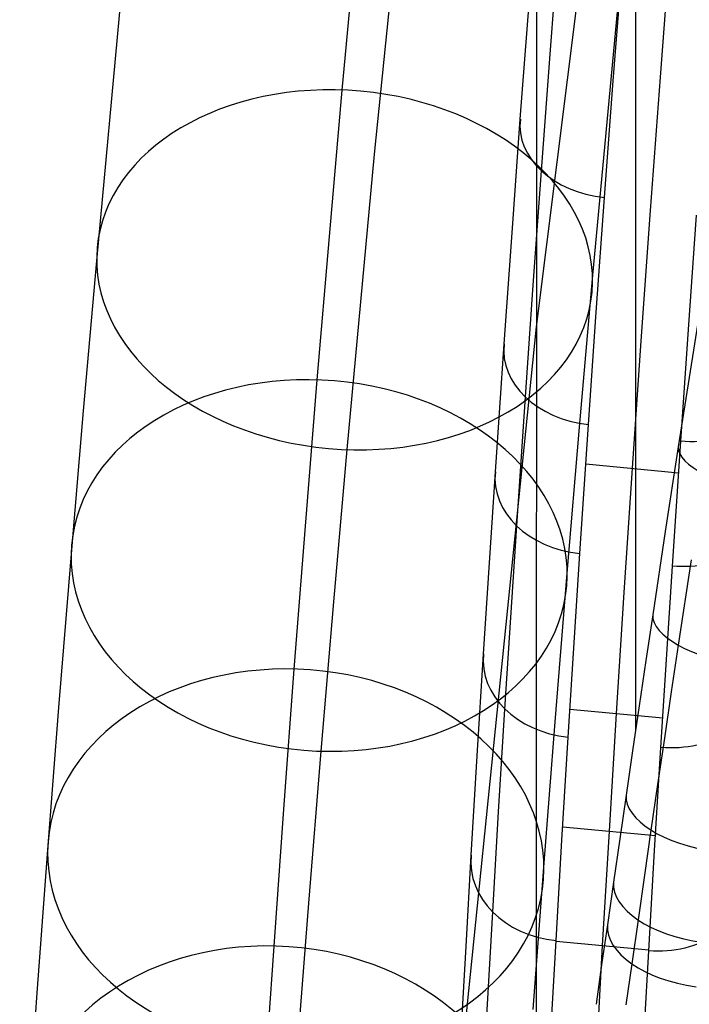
# Model space of a CAD drawing. Extents: x -260 to 296, y -277 to 294.
# Tile 29 of 241: x -253 to -231, y -31 to 1. Entities that reach past the tile are written whole.
import ezdxf

# ---------------------------------------------------------------- set-up
doc = ezdxf.new("R2010")
doc.units = 0
doc.layers.add('PREDEFINITO', color=7, linetype='CONTINUOUS')

msp = doc.modelspace()

# ---------------------------------------------------------------- linework, layer by layer
at = {"layer": 'PREDEFINITO'}
for p, q in [((-232.992, 39.074, 672.218), (-233.013, -21.973, 429.001)), ((-233, 16.679, 582.993), (-236.202, -8.942, 589.276)), ((-242.453, -1.315, 519.013), (-241.6, 7.826, 528.27)), ((-241.408, -3.379, 539.69), (-240.416, 6.444, 548.997)), ((-235.757, -0.155, 641.275), (-235.335, 5.258, 646.705)), ((-236.197, 4.506, 642.857), (-236.214, -44.915, 445.956)), ((-233.726, -1.014, 641.937), (-233.306, 4.409, 647.385)), ((-231.877, 3.503, 646.691), (-232.216, -0.895, 642.258)), ((-250.359, -6.819, 524.946), (-249.484, 2.551, 534.436)), ((-234.39, -7.388, 524.122), (-233.524, 1.896, 533.524)), ((-236.717, -2.254, 635.865), (-236.434, 1.476, 639.783)), ((-236.038, -3.912, 637.327), (-235.757, -0.155, 641.275)), ((-232.216, -0.895, 642.258), (-232.535, -5.195, 637.729)), ((-234.005, -4.779, 637.975), (-233.726, -1.014, 641.937)), ((-242.867, -6.025, 513.993), (-242.453, -1.315, 519.013)), ((-236.985, -5.91, 631.875), (-236.717, -2.254, 635.865)), ((-242.296, -12.892, 530.055), (-241.408, -3.379, 539.69)), ((-236.303, -7.594, 633.307), (-236.038, -3.912, 637.327)), ((-234.27, -8.468, 633.942), (-234.005, -4.779, 637.975)), ((-232.535, -5.195, 637.729), (-232.835, -9.395, 633.107)), ((-231.304, -9.023, 633.728), (-231.041, -5.345, 637.768)), ((-237.238, -9.489, 627.818), (-236.985, -5.91, 631.875)), ((-243.257, -10.647, 508.89), (-242.867, -6.025, 513.993)), ((-250.783, -11.645, 519.803), (-250.359, -6.819, 524.946)), ((-230.752, -7.252, 423.173), (-231.63, -12.806, 425.113)), ((-236.555, -11.198, 629.219), (-236.303, -7.594, 633.307)), ((-234.811, -12.174, 519.022), (-234.39, -7.388, 524.122)), ((-234.52, -12.079, 629.84), (-234.27, -8.468, 633.942)), ((-236.202, -8.942, 589.276), (-238.734, -33.769, 595.363)), ((-231.553, -12.623, 629.62), (-231.304, -9.023, 633.728)), ((-237.52, -13.608, 622.949), (-237.238, -9.489, 627.818)), ((-232.835, -9.395, 633.107), (-233.117, -13.493, 628.396)), ((-243.638, -15.353, 503.504), (-243.257, -10.647, 508.89)), ((-236.834, -15.346, 624.313), (-236.555, -11.198, 629.219)), ((-251.183, -16.38, 514.576), (-250.783, -11.645, 519.803)), ((-235.207, -16.87, 513.837), (-234.811, -12.174, 519.022)), ((-234.798, -16.236, 624.918), (-234.52, -12.079, 629.84)), ((-231.821, -16.644, 624.842), (-231.553, -12.623, 629.62)), ((-242.727, -17.794, 524.832), (-242.296, -12.892, 530.055)), ((-231.63, -12.806, 425.113), (-232.048, -15.524, 426.154)), ((-237.9, -19.466, 615.63), (-237.52, -13.608, 622.949)), ((-234.607, -13.348, 628.361), (-231.621, -13.639, 628.432)), ((-233.117, -13.493, 628.396), (-233.381, -17.492, 623.597)), ((-243.996, -19.961, 498.031), (-243.638, -15.353, 503.504)), ((-237.212, -21.245, 616.941), (-236.834, -15.346, 624.313)), ((-232.048, -15.524, 426.154), (-232.455, -18.213, 427.269)), ((-251.573, -21.2, 509.058), (-251.183, -16.38, 514.576)), ((-235.175, -22.148, 617.523), (-234.798, -16.236, 624.918)), ((-231.221, -16.444, 424.215), (-231.634, -19.187, 425.352)), ((-232.192, -22.484, 617.517), (-231.821, -16.644, 624.842)), ((-235.595, -21.654, 508.362), (-235.207, -16.87, 513.837)), ((-233.381, -17.492, 623.597), (-233.629, -21.387, 618.715)), ((-243.133, -22.603, 519.522), (-242.727, -17.794, 524.832)), ((-232.455, -18.213, 427.269), (-232.675, -19.684, 427.92)), ((-231.634, -19.187, 425.352), (-231.858, -20.693, 426.019)), ((-238.104, -22.753, 611.303), (-237.9, -19.466, 615.63)), ((-244.332, -24.471, 492.47), (-243.996, -19.961, 498.031)), ((-232.675, -19.684, 427.92), (-232.891, -21.143, 428.599)), ((-231.858, -20.693, 426.019), (-232.079, -22.188, 426.716)), ((-251.939, -25.919, 503.453), (-251.573, -21.2, 509.058)), ((-232.891, -21.143, 428.599), (-233.103, -22.588, 429.308)), ((-237.415, -24.555, 612.581), (-237.212, -21.245, 616.941)), ((-235.119, -21.247, 618.681), (-232.133, -21.528, 618.749)), ((-233.629, -21.387, 618.715), (-233.86, -25.178, 613.751)), ((-235.958, -26.339, 502.797), (-235.595, -21.654, 508.362)), ((-235.376, -25.464, 613.149), (-235.175, -22.148, 617.523)), ((-232.079, -22.188, 426.716), (-232.297, -23.671, 427.443)), ((-232.393, -25.799, 613.136), (-232.192, -22.484, 617.517)), ((-243.529, -27.501, 513.916), (-243.133, -22.603, 519.522)), ((-238.296, -25.955, 606.914), (-238.104, -22.753, 611.303)), ((-233.103, -22.588, 429.308), (-233.312, -24.018, 430.047)), ((-232.297, -23.671, 427.443), (-232.51, -25.141, 428.203)), ((-233.312, -24.018, 430.047), (-233.517, -25.43, 430.818)), ((-244.647, -28.879, 486.826), (-244.332, -24.471, 492.47)), ((-237.605, -27.781, 608.159), (-237.415, -24.555, 612.581)), ((-235.351, -25.041, 613.718), (-232.364, -25.316, 613.785)), ((-233.86, -25.178, 613.751), (-234.077, -28.86, 608.707)), ((-232.51, -25.141, 428.203), (-232.721, -26.596, 428.998)), ((-235.566, -28.697, 608.712), (-235.376, -25.464, 613.149)), ((-233.517, -25.43, 430.818), (-233.718, -26.824, 431.622)), ((-252.283, -30.537, 497.759), (-251.939, -25.919, 503.453)), ((-238.466, -28.897, 602.716), (-238.296, -25.955, 606.914)), ((-232.583, -29.03, 608.692), (-232.393, -25.799, 613.136)), ((-236.3, -30.926, 497.141), (-235.958, -26.339, 502.797)), ((-232.721, -26.596, 428.998), (-232.927, -28.032, 429.827)), ((-233.718, -26.824, 431.622), (-233.915, -28.2, 432.459)), ((-243.902, -32.297, 508.219), (-243.529, -27.501, 513.916)), ((-237.774, -30.745, 603.927), (-237.605, -27.781, 608.159)), ((-233.915, -28.2, 432.459), (-234.099, -29.485, 433.28)), ((-232.927, -28.032, 429.827), (-233.129, -29.448, 430.689)), ((-235.734, -31.668, 604.467), (-235.566, -28.697, 608.712)), ((-235.568, -28.724, 608.674), (-232.581, -28.996, 608.74)), ((-244.96, -33.443, 480.748), (-244.647, -28.879, 486.826)), ((-238.626, -31.758, 598.463), (-238.466, -28.897, 602.716)), ((-234.077, -28.86, 608.707), (-234.328, -33.33, 602.246)), ((-232.752, -32.019, 604.412), (-232.583, -29.03, 608.692)), ((-234.099, -29.485, 433.28), (-234.279, -30.754, 434.127)), ((-233.129, -29.448, 430.689), (-233.316, -30.77, 431.534)), ((-252.606, -35.049, 491.982), (-252.283, -30.537, 497.759)), ((-237.933, -33.628, 599.64), (-237.774, -30.745, 603.927))]:
    msp.add_line(p, q, dxfattribs=at)
at = {"layer": 'PREDEFINITO', "extrusion": (-0.061832, -0.689312, -0.721821)}
msp.add_circle((-240.771, 383.757, -358.737), 8, dxfattribs=at)
at = {"layer": 'PREDEFINITO', "extrusion": (-0.054883, -0.663818, -0.745877)}
msp.add_circle((-240.998, 369.808, -359.152), 8, dxfattribs=at)
at = {"layer": 'PREDEFINITO', "extrusion": (-0.048353, -0.636247, -0.769968)}
msp.add_circle((-241.267, 355.329, -358.97), 8, dxfattribs=at)
at = {"layer": 'PREDEFINITO', "extrusion": (-0.042555, -0.607731, -0.793002)}
msp.add_circle((-241.555, 340.966, -358.093), 8, dxfattribs=at)
at = {"layer": 'PREDEFINITO', "extrusion": (0.051249, 0.672364, 0.738445)}
msp.add_arc((232.847, 443.834, 455.904), 3.016, 357.7941, 87.7577, dxfattribs=at)
at = {"layer": 'PREDEFINITO', "extrusion": (0.045885, 0.644195, 0.763483)}
msp.add_arc((232.95, 425.674, 462.33), 3.017, 357.7707, 87.7325, dxfattribs=at)
at = {"layer": 'PREDEFINITO', "extrusion": (-0.045624, -0.642517, -0.764912)}
msp.add_arc((-229.978, 424.735, -462.929), 3.004, 1.8564, 91.8919, dxfattribs=at)
at = {"layer": 'PREDEFINITO', "extrusion": (-0.146865, -0.924831, 0.350882)}
msp.add_arc((-223.751, 381.014, 195.026), 3.007, 182.1981, 272.1062, dxfattribs=at)
at = {"layer": 'PREDEFINITO', "extrusion": (0.042926, 0.627316, 0.777581)}
msp.add_arc((233.022, 414.983, 465.661), 3.017, 357.7497, 87.7096, dxfattribs=at)
at = {"layer": 'PREDEFINITO', "extrusion": (-0.04277, -0.626184, -0.778501)}
msp.add_arc((-230.048, 414.4, -466.103), 3.004, 1.8627, 91.8999, dxfattribs=at)
at = {"layer": 'PREDEFINITO', "extrusion": (-0.139037, -0.905474, 0.40098)}
msp.add_arc((-223.992, 370.162, 220.137), 3.008, 182.1394, 272.0419, dxfattribs=at)
at = {"layer": 'PREDEFINITO', "extrusion": (0.038878, 0.602298, 0.797324)}
msp.add_arc((233.137, 399.392, 469.883), 3.017, 357.7121, 87.6707, dxfattribs=at)
at = {"layer": 'PREDEFINITO', "extrusion": (-0.038773, -0.601451, -0.797969)}
msp.add_arc((-230.164, 398.998, -470.234), 3.005, 1.8791, 91.9172, dxfattribs=at)
at = {"layer": 'PREDEFINITO', "extrusion": (-0.129775, -0.870784, 0.474229)}
msp.add_arc((-224.216, 351.15, 255.133), 3.009, 182.1046, 272.0003, dxfattribs=at)
at = {"layer": 'PREDEFINITO', "extrusion": (0.034382, 0.571625, 0.819794)}
msp.add_arc((233.292, 380.646, 474.515), 3.018, 357.6484, 87.6044, dxfattribs=at)
at = {"layer": 'PREDEFINITO', "extrusion": (-0.12485, -0.847824, 0.515371)}
msp.add_arc((-224.308, 338.771, 274.368), 3.01, 182.1004, 271.9934, dxfattribs=at)
at = {"layer": 'PREDEFINITO', "extrusion": (-0.034284, -0.570792, -0.820379)}
msp.add_arc((-230.321, 380.271, -474.814), 3.006, 1.9184, 91.9588, dxfattribs=at)
at = {"layer": 'PREDEFINITO', "extrusion": (-0.122377, -0.835809, 0.535208)}
msp.add_arc((-224.353, 332.347, 283.651), 3.011, 182.1003, 271.9924, dxfattribs=at)

doc.saveas('drawing.dxf')
